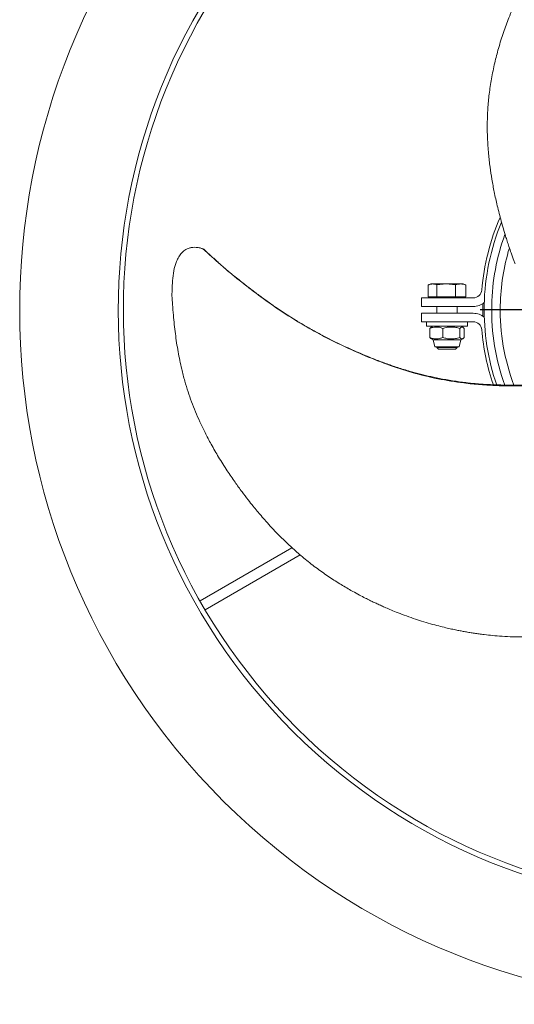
# Model space of a CAD drawing. Header units: millimetres. Extents: x 0 to 420, y 0 to 297.
# Tile 1 of 8: x 128 to 186, y 60 to 175. Entities that reach past the tile are written whole.
import ezdxf

# ---------------------------------------------------------------- set-up
doc = ezdxf.new("R2010")
doc.units = ezdxf.units.MM
doc.layers.add('AM_BOR', color=7, linetype='Continuous')

# ---------------------------------------------------------------- blocks, each defined once
blk = doc.blocks.new('SW_CENTERMARKSYMBOL_0')
at = {"layer": 'AM_BOR', "color": 0}
for p, q in [((0, 1), (0, 27.35)), ((-1, 0), (-27.35, 0)), ((0, 0), (-0.5, 0)), ((0, 0), (0, 0.5)), ((0, 0), (0, -0.5)), ((0, 0), (0.5, 0)), ((1, 0), (27.35, 0)), ((0, -1), (0, -27.35))]:
    blk.add_line(p, q, dxfattribs=at)

msp = doc.modelspace()

# ---------------------------------------------------------------- linework, layer by layer
at = {"color": 7, "linetype": 'Continuous', "lineweight": 15}
for p, q in [((175.7, 142.75), (175.7, 144.14)), ((175.7, 142.75), (175.7, 144.14)), ((176, 144.25), (175.76, 144.16)), ((176.21, 144.25), (176, 144.25)), ((177.81, 144.25), (176.21, 144.25)), ((177.81, 144.25), (176.71, 144.14)), ((176.71, 142.75), (176.71, 144.14)), ((178.9, 144.14), (177.81, 144.25)), ((179.5, 144.25), (177.81, 144.25)), ((178.9, 142.75), (178.9, 144.14)), ((179.8, 144.25), (179.5, 144.25)), ((180.04, 144.16), (179.8, 144.25)), ((180.09, 142.75), (180.09, 144.14)), ((180.09, 142.75), (180.09, 144.14)), ((174.9, 141.63), (174.9, 142.63)), ((174.9, 142.63), (180.96, 142.63)), ((175.7, 142.75), (176.71, 142.75)), ((175.7, 142.75), (175.7, 142.75)), ((176.16, 142.75), (176.23, 142.63)), ((176.71, 142.75), (178.9, 142.75)), ((180.09, 142.75), (178.9, 142.75)), ((179.56, 142.63), (179.63, 142.75)), ((180.09, 142.75), (180.09, 142.75)), ((180.96, 141.63), (174.9, 141.63)), ((176.7, 141.63), (176.7, 140.83)), ((179.1, 140.83), (179.1, 141.63)), ((174.9, 140.83), (174.9, 139.83)), ((180.96, 140.83), (174.9, 140.83)), ((174.9, 139.83), (180.96, 139.83)), ((175.5, 139.83), (175.5, 139.33)), ((180.3, 139.33), (175.5, 139.33)), ((176.27, 139.33), (176.04, 139.2)), ((176.27, 139.33), (176.04, 139.2)), ((179.76, 139.19), (179.52, 139.33)), ((179.76, 139.19), (179.52, 139.33)), ((180.3, 139.33), (180.3, 139.83)), ((175.9, 137.99), (175.9, 139.07)), ((175.9, 137.99), (175.9, 139.07)), ((177.4, 137.99), (177.4, 139.07)), ((177.4, 137.99), (177.4, 139.07)), ((179.39, 137.99), (179.39, 139.07)), ((179.39, 137.99), (179.39, 139.07)), ((179.89, 137.99), (179.89, 139.07)), ((179.89, 137.99), (179.89, 139.07)), ((176.04, 137.87), (176.27, 137.73)), ((176.04, 137.87), (176.27, 137.73)), ((176.27, 137.73), (176.49, 136.93)), ((176.27, 137.73), (176.49, 136.93)), ((179.52, 137.73), (176.27, 137.73)), ((179.31, 136.93), (176.49, 136.93)), ((176.7, 136.93), (176.7, 136.85)), ((176.7, 136.85), (176.91, 136.63)), ((179.1, 136.85), (176.7, 136.85)), ((178.88, 136.63), (179.1, 136.85)), ((179.1, 136.85), (179.1, 136.93)), ((179.31, 136.93), (179.52, 137.73)), ((179.31, 136.93), (179.52, 137.73)), ((179.52, 137.73), (179.76, 137.87)), ((179.52, 137.73), (179.76, 137.87)), ((178.88, 136.63), (176.91, 136.63)), ((149.06, 107.25), (159.79, 113.45)), ((149.66, 106.21), (160.75, 112.62))]:
    msp.add_line(p, q, dxfattribs=at)
at = {"color": 7, "linetype": 'Continuous', "lineweight": 15, "flags": 128}
msp.add_lwpolyline([(182.07, 141.97), (182.06, 141.23), (182.07, 140.5)], dxfattribs=at)
at = {"color": 7, "linetype": 'Continuous', "lineweight": 15}
for centre, radius, start, end in [((209.11, 141.23), 81.1, 135.106, 134.894), ((209.11, 141.23), 69.6, 135.1235, 134.8765), ((209.11, 141.23), 69, 135.1246, 134.8754), ((209.11, 141.23), 27.25, 156.6446, 175.1265), ((209.11, 141.23), 26.88, 157.6396, 178.855), ((209.11, 141.23), 26, 160.1907, 178.855), ((209.11, 141.23), 25, 163.238, 178.855), ((180.96, 143.63), 1, 270, 355.1265), ((180.96, 143.63), 2, 270, 309.9913), ((209.11, 141.23), 26.88, 178.855, 199.0648), ((209.11, 141.23), 26, 178.855, 199.7835), ((209.11, 141.23), 25, 178.855, 200.6212), ((180.96, 138.83), 2, 50.0087, 90), ((180.96, 138.83), 1, 4.8735, 90), ((209.11, 141.23), 27.25, 184.8735, 198.7584)]:
    msp.add_arc(centre, radius, start, end, dxfattribs=at)
for points, knots in [([(242.24, 195.22), (242.23, 195.23), (241.91, 195.4), (241.22, 195.74), (239.88, 196.38), (238.18, 197.13), (236.2, 197.91), (234.41, 198.5), (232.86, 198.93), (231.57, 199.23), (230.33, 199.47), (229.09, 199.66), (227.79, 199.8), (226.38, 199.91), (224.82, 199.96), (223.1, 199.96), (221.36, 199.89), (219.73, 199.77), (218.35, 199.62), (217.19, 199.48), (216.24, 199.34), (215.46, 199.21), (214.7, 199.07), (213.86, 198.91), (212.89, 198.7), (211.84, 198.44), (210.73, 198.15), (209.44, 197.75), (207.95, 197.24), (206.32, 196.59), (204.76, 195.87), (203.3, 195.13), (202.11, 194.46), (201.19, 193.9), (200.53, 193.48), (200, 193.14), (199.57, 192.84), (199.16, 192.56), (198.73, 192.26), (198.26, 191.92), (197.72, 191.51), (197.07, 191.01), (196.31, 190.39), (195.51, 189.71), (194.7, 188.99), (193.95, 188.28), (193.26, 187.59), (192.67, 186.99), (192.18, 186.46), (191.77, 186), (191.41, 185.59), (191.08, 185.2), (190.75, 184.79), (190.41, 184.37), (190.06, 183.93), (189.63, 183.37), (189.1, 182.64), (188.46, 181.72), (187.78, 180.65), (187.1, 179.51), (186.49, 178.37), (185.97, 177.3), (185.52, 176.31), (185.13, 175.38), (184.79, 174.48), (184.48, 173.61), (184.18, 172.7), (183.83, 171.52), (183.44, 170.02), (183.08, 168.24), (182.81, 166.45), (182.65, 164.72), (182.58, 163.01), (182.61, 161.26), (182.73, 159.56), (182.91, 157.95), (183.13, 156.46), (183.41, 154.96), (183.77, 153.33), (184.21, 151.6), (184.61, 150.23), (184.92, 149.24), (185.14, 148.59), (185.4, 147.83), (185.64, 147.15), (185.8, 146.72), (185.85, 146.59)], [0, 0, 0, 0, 0.000462, 0.010942, 0.02316, 0.045156, 0.066619, 0.087311, 0.101809, 0.114946, 0.127238, 0.139826, 0.15279, 0.166784, 0.182425, 0.199763, 0.218776, 0.235141, 0.249239, 0.261005, 0.270466, 0.278176, 0.285086, 0.29382, 0.304105, 0.315086, 0.326697, 0.338932, 0.356364, 0.374701, 0.392444, 0.409217, 0.424872, 0.434422, 0.442601, 0.449055, 0.453861, 0.458796, 0.464571, 0.470164, 0.476961, 0.485491, 0.4957, 0.507568, 0.51812, 0.529557, 0.539871, 0.5486, 0.555749, 0.562586, 0.567627, 0.572891, 0.578451, 0.584018, 0.58962, 0.596138, 0.606059, 0.617743, 0.631104, 0.645687, 0.659277, 0.671589, 0.682681, 0.693493, 0.702994, 0.712533, 0.722467, 0.732826, 0.751138, 0.771014, 0.790117, 0.808178, 0.826121, 0.844461, 0.863951, 0.88057, 0.895643, 0.911252, 0.92822, 0.947152, 0.965837, 0.971674, 0.978346, 0.986407, 0.995832, 1, 1, 1, 1]), ([(149.4, 148.35), (149.35, 148.37), (149.28, 148.4), (148.98, 148.49), (148.64, 148.54), (148.22, 148.53), (147.77, 148.45), (147.26, 148.23), (146.82, 147.79), (146.5, 147.29), (146.2, 146.63), (145.96, 145.74), (145.84, 144.66), (145.81, 143.73), (145.79, 143.18), (145.78, 142.97), (145.78, 142.94), (145.78, 142.91), (145.78, 142.9), (145.78, 142.9), (145.78, 142.9), (145.78, 142.9), (145.78, 142.91), (145.78, 142.92), (145.78, 142.93)], [0, 0, 0, 0, 0.0358566, 0.0572283, 0.1187856, 0.1644515, 0.2101703, 0.2864186, 0.362793, 0.4347769, 0.5069137, 0.6283959, 0.7747836, 0.9088279, 0.975832, 0.9827787, 0.9883002, 0.9902269, 0.9926132, 0.9935503, 0.9944948, 0.9953457, 0.9967569, 1, 1, 1, 1]), ([(149.5, 148.31), (149.49, 148.31), (149.49, 148.31), (149.47, 148.32), (149.44, 148.33), (149.42, 148.34), (149.4, 148.35), (149.4, 148.35)], [0, 0, 0, 0, 0.093311, 0.305303, 0.516507, 0.938269, 1, 1, 1, 1]), ([(192.55, 132.98), (192.22, 132.92), (191.59, 132.8), (190.73, 132.69), (190.02, 132.62), (189.41, 132.57), (188.83, 132.53), (188.06, 132.49), (187.1, 132.46), (186.05, 132.44), (185.13, 132.43), (184.35, 132.45), (183.59, 132.47), (182.77, 132.5), (181.96, 132.55), (181.19, 132.61), (180.2, 132.71), (178.92, 132.88), (177.43, 133.13), (176.05, 133.41), (174.79, 133.71), (173.51, 134.06), (172.14, 134.48), (170.72, 134.97), (169.12, 135.58), (167.33, 136.33), (165.36, 137.22), (163.67, 138.07), (162.21, 138.86), (161.04, 139.53), (159.97, 140.18), (159.06, 140.76), (158.23, 141.3), (157.36, 141.91), (156.36, 142.63), (155.31, 143.41), (154.39, 144.11), (153.63, 144.71), (153.02, 145.2), (152.44, 145.68), (152, 146.05), (151.68, 146.33), (151.49, 146.49), (151.31, 146.65), (151.08, 146.87), (150.73, 147.18), (150.24, 147.62), (149.82, 148.01), (149.55, 148.25), (149.5, 148.31)], [0, 0, 0, 0, 0.02111, 0.0402496, 0.0551596, 0.0667648, 0.0791407, 0.0927048, 0.1163545, 0.1402996, 0.1602682, 0.1748516, 0.1903723, 0.2087322, 0.2268474, 0.2423991, 0.257742, 0.2904462, 0.3248246, 0.3545334, 0.3803698, 0.4077264, 0.4396526, 0.4715755, 0.5028603, 0.5487044, 0.5941569, 0.6405605, 0.6689338, 0.6982837, 0.7252761, 0.747495, 0.7647819, 0.7870171, 0.8139476, 0.8412916, 0.8688163, 0.8857037, 0.902018, 0.9177628, 0.9325303, 0.938639, 0.9437584, 0.9479082, 0.9537843, 0.9635686, 0.9772991, 0.9950028, 1, 1, 1, 1]), ([(176.21, 144.25), (176.08, 144.24), (175.91, 144.22), (175.75, 144.16), (175.7, 144.14)], [0, 0, 0, 0, 0.751889, 1, 1, 1, 1]), ([(176.71, 144.14), (176.71, 144.15), (176.54, 144.21), (176.37, 144.23), (176.21, 144.25)], [0, 0, 0, 0, 0.029869, 1, 1, 1, 1]), ([(178.9, 144.14), (179, 144.18), (179.1, 144.2), (179.3, 144.24), (179.4, 144.25), (179.5, 144.25)], [0, 0, 0, 0, 0.5, 0.5, 1, 1, 1, 1]), ([(179.5, 144.25), (179.59, 144.25), (179.69, 144.24), (179.89, 144.2), (179.99, 144.18), (180.09, 144.14)], [0, 0, 0, 0, 0.5, 0.5, 1, 1, 1, 1]), ([(180.09, 144.14), (180.08, 144.15), (180.07, 144.15), (180.05, 144.16), (180.03, 144.16)], [0, 0, 0, 0, 0.284179, 1, 1, 1, 1]), ([(145.78, 142.93), (145.78, 142.91), (145.8, 142.55), (145.85, 141.78), (145.97, 140.3), (146.17, 138.46), (146.48, 136.35), (146.86, 134.51), (147.26, 132.95), (147.65, 131.68), (148.06, 130.49), (148.52, 129.32), (149.05, 128.12), (149.66, 126.85), (150.39, 125.47), (151.25, 123.98), (152.18, 122.51), (153.1, 121.16), (153.92, 120.03), (154.63, 119.1), (155.22, 118.35), (155.73, 117.74), (156.22, 117.15), (156.79, 116.5), (157.45, 115.77), (158.2, 114.99), (159.01, 114.18), (160, 113.25), (161.19, 112.22), (162.56, 111.14), (163.97, 110.14), (165.34, 109.25), (166.51, 108.56), (167.46, 108.04), (168.15, 107.67), (168.71, 107.39), (169.18, 107.16), (169.63, 106.95), (170.11, 106.73), (170.64, 106.49), (171.26, 106.22), (172.02, 105.91), (172.94, 105.56), (173.92, 105.21), (174.95, 104.87), (175.94, 104.57), (176.89, 104.32), (177.7, 104.12), (178.41, 103.96), (179, 103.83), (179.54, 103.73), (180.05, 103.63), (180.57, 103.55), (181.1, 103.46), (181.66, 103.38), (182.36, 103.29), (183.26, 103.19), (184.37, 103.1), (185.63, 103.04), (186.96, 103.03), (188.26, 103.07), (189.44, 103.15), (190.53, 103.26), (191.53, 103.39), (192.47, 103.54), (193.39, 103.71), (194.32, 103.9), (195.52, 104.19), (197.01, 104.61), (198.74, 105.18), (200.42, 105.85), (202, 106.57), (203.51, 107.37), (205.01, 108.27), (206.43, 109.22), (207.73, 110.18), (208.91, 111.12), (210.07, 112.11), (211.3, 113.23), (212.58, 114.48), (213.57, 115.52), (214.27, 116.28), (214.72, 116.79), (215.25, 117.4), (215.72, 117.95), (216.01, 118.3), (216.1, 118.41)], [0, 0, 0, 0, 0.000461, 0.010941, 0.023159, 0.045155, 0.066618, 0.08731, 0.101808, 0.114945, 0.127237, 0.139825, 0.15279, 0.166784, 0.182424, 0.199762, 0.218775, 0.23514, 0.249238, 0.261004, 0.270465, 0.278175, 0.285085, 0.293819, 0.304105, 0.315085, 0.326696, 0.338932, 0.356364, 0.3747, 0.392443, 0.409216, 0.424872, 0.434421, 0.442601, 0.449054, 0.45386, 0.458796, 0.46457, 0.470163, 0.476961, 0.48549, 0.495699, 0.507568, 0.518119, 0.529556, 0.539871, 0.5486, 0.555748, 0.562586, 0.567626, 0.572891, 0.57845, 0.584018, 0.58962, 0.596138, 0.606059, 0.617742, 0.631104, 0.645687, 0.659277, 0.671588, 0.682681, 0.693493, 0.702994, 0.712533, 0.722467, 0.732826, 0.751138, 0.771014, 0.790116, 0.808177, 0.826121, 0.844461, 0.863951, 0.88057, 0.895643, 0.911252, 0.92822, 0.947151, 0.965837, 0.971674, 0.978346, 0.986407, 0.995832, 1, 1, 1, 1]), ([(177.4, 139.07), (177.27, 139.11), (177, 139.21), (176.61, 139.24), (176.24, 139.19), (176.01, 139.11), (175.9, 139.07)], [0, 0, 0, 0, 0.264607, 0.534951, 0.765345, 1, 1, 1, 1]), ([(177.4, 139.07), (177.27, 139.11), (177, 139.21), (176.61, 139.24), (176.24, 139.19), (176.01, 139.11), (175.9, 139.07)], [0, 0, 0, 0, 0.264607, 0.534951, 0.765345, 1, 1, 1, 1]), ([(175.9, 139.07), (175.92, 139.09), (175.97, 139.15), (176.02, 139.17), (176.04, 139.19)], [0, 0, 0, 0, 0.466674, 1, 1, 1, 1]), ([(175.9, 139.07), (175.92, 139.09), (175.97, 139.15), (176.02, 139.17), (176.04, 139.19)], [0, 0, 0, 0, 0.466674, 1, 1, 1, 1]), ([(177.4, 139.07), (177.57, 139.11), (177.92, 139.21), (178.44, 139.24), (178.93, 139.19), (179.24, 139.11), (179.39, 139.07)], [0, 0, 0, 0, 0.264605, 0.534948, 0.765343, 1, 1, 1, 1]), ([(177.4, 139.07), (177.57, 139.11), (177.92, 139.21), (178.44, 139.24), (178.93, 139.19), (179.24, 139.11), (179.39, 139.07)], [0, 0, 0, 0, 0.264605, 0.534948, 0.765343, 1, 1, 1, 1]), ([(179.39, 139.07), (179.43, 139.12), (179.48, 139.16), (179.56, 139.21), (179.6, 139.23), (179.66, 139.23), (179.69, 139.23), (179.73, 139.21), (179.75, 139.2), (179.81, 139.16), (179.85, 139.12), (179.89, 139.07)], [0, 0, 0, 0, 0.25, 0.25, 0.5, 0.5, 0.625, 0.625, 0.75, 0.75, 1, 1, 1, 1]), ([(179.39, 139.07), (179.43, 139.12), (179.48, 139.16), (179.56, 139.21), (179.6, 139.23), (179.66, 139.23), (179.69, 139.23), (179.73, 139.21), (179.75, 139.2), (179.81, 139.16), (179.85, 139.12), (179.89, 139.07)], [0, 0, 0, 0, 0.25, 0.25, 0.5, 0.5, 0.625, 0.625, 0.75, 0.75, 1, 1, 1, 1]), ([(176.04, 137.87), (176.02, 137.89), (175.97, 137.91), (175.92, 137.97), (175.9, 137.99)], [0, 0, 0, 0, 0.533251, 1, 1, 1, 1]), ([(175.9, 137.99), (176.03, 137.95), (176.29, 137.85), (176.68, 137.82), (177.05, 137.87), (177.28, 137.95), (177.4, 137.99)], [0, 0, 0, 0, 0.264603, 0.534947, 0.765342, 1, 1, 1, 1]), ([(176.04, 137.87), (176.02, 137.89), (175.97, 137.91), (175.92, 137.97), (175.9, 137.99)], [0, 0, 0, 0, 0.533251, 1, 1, 1, 1]), ([(175.9, 137.99), (176.03, 137.95), (176.29, 137.85), (176.68, 137.82), (177.05, 137.87), (177.28, 137.95), (177.4, 137.99)], [0, 0, 0, 0, 0.264603, 0.534947, 0.765342, 1, 1, 1, 1]), ([(179.39, 137.99), (179.22, 137.95), (178.87, 137.85), (178.35, 137.82), (177.85, 137.87), (177.55, 137.95), (177.4, 137.99)], [0, 0, 0, 0, 0.264605, 0.53495, 0.765343, 1, 1, 1, 1]), ([(179.39, 137.99), (179.22, 137.95), (178.87, 137.85), (178.35, 137.82), (177.85, 137.87), (177.55, 137.95), (177.4, 137.99)], [0, 0, 0, 0, 0.264605, 0.53495, 0.765343, 1, 1, 1, 1]), ([(179.39, 137.99), (179.43, 137.94), (179.48, 137.9), (179.56, 137.85), (179.6, 137.83), (179.66, 137.83), (179.69, 137.84), (179.73, 137.85), (179.75, 137.86), (179.81, 137.9), (179.85, 137.94), (179.89, 137.99)], [0, 0, 0, 0, 0.25, 0.25, 0.5, 0.5, 0.625, 0.625, 0.75, 0.75, 1, 1, 1, 1]), ([(179.39, 137.99), (179.43, 137.94), (179.48, 137.9), (179.56, 137.85), (179.6, 137.83), (179.66, 137.83), (179.69, 137.84), (179.73, 137.85), (179.75, 137.86), (179.81, 137.9), (179.85, 137.94), (179.89, 137.99)], [0, 0, 0, 0, 0.25, 0.25, 0.5, 0.5, 0.625, 0.625, 0.75, 0.75, 1, 1, 1, 1])]:
    msp.add_open_spline(points, degree=3, knots=knots, dxfattribs=at)
at = {"color": 8, "linetype": 'Continuous', "lineweight": 15}
msp.add_open_spline([(192.54, 133), (192.23, 132.93), (191.26, 132.72), (189.63, 132.53), (187.67, 132.4), (185.71, 132.34), (183.75, 132.37), (181.8, 132.48), (179.49, 132.71), (176.82, 133.15), (173.82, 133.88), (170.87, 134.85), (168.08, 135.96), (165.46, 137.15), (162.98, 138.4), (160.55, 139.79), (158.17, 141.3), (155.87, 142.94), (153.64, 144.67), (151.47, 146.47), (150.09, 147.72), (149.4, 148.35)], degree=3, knots=[0, 0, 0, 0, 0.020855, 0.062919, 0.105047, 0.146946, 0.1886, 0.230115, 0.271609, 0.336966, 0.402401, 0.467765, 0.533138, 0.591525, 0.649869, 0.708207, 0.766592, 0.82497, 0.883324, 0.941649, 1, 1, 1, 1], dxfattribs=at)

# ---------------------------------------------------------------- block references
at = {"layer": 'AM_BOR'}
msp.add_blockref('SW_CENTERMARKSYMBOL_0', (209.11, 141.23), dxfattribs=at)

doc.saveas('drawing.dxf')
